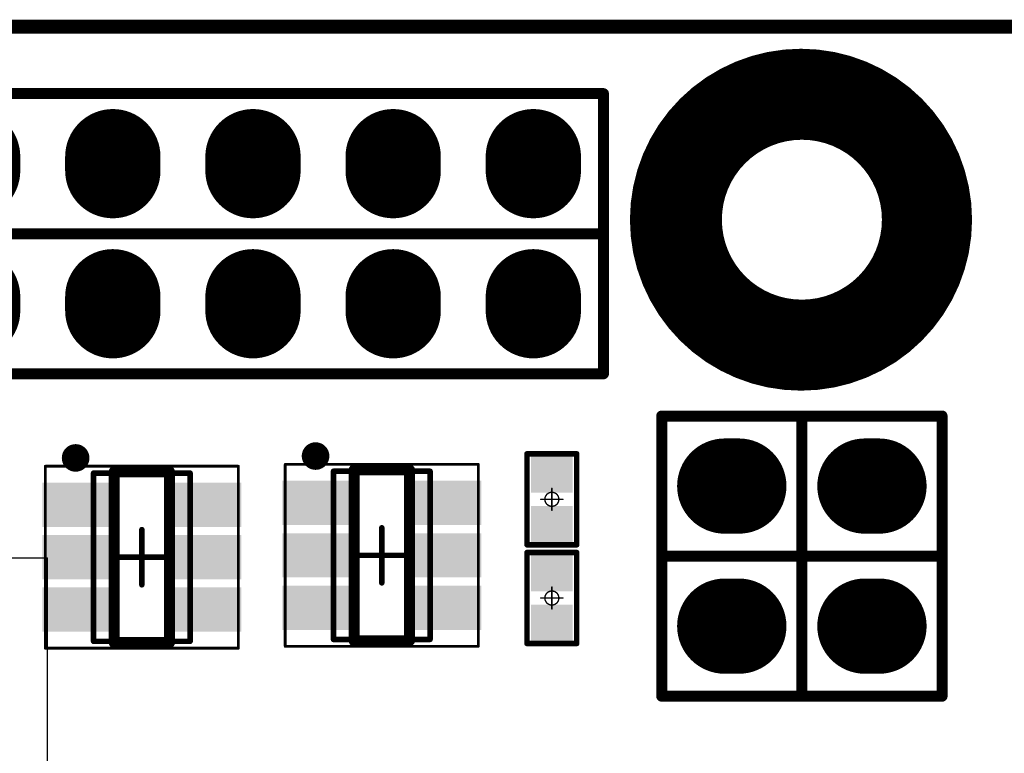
# Model space of a CAD drawing. Header units: millimetres. Extents: x 12.26 to 15.71, y 9.85 to 12.1.
# Tile 20 of 21: x 14.14 to 14.84, y 11.58 to 12.1. Entities that reach past the tile are written whole.
import ezdxf

# ---------------------------------------------------------------- set-up
doc = ezdxf.new("R2010")
doc.units = ezdxf.units.MM
doc.header["$MEASUREMENT"] = 0
for name, color, linetype in [('BottomLayer', 5, 'Continuous'), ('BottomOverlay', 54, 'Continuous'), ('BottomSolder', 6, 'Continuous'), ('KeepOutLayer', 6, 'Continuous'), ('Mechanical13', 56, 'Continuous'), ('Mechanical15', 56, 'Continuous'), ('MidLayer1', 16, 'Continuous'), ('MidLayer2', 76, 'Continuous'), ('MultiLayer', 9, 'Continuous'), ('TopLayer', 1, 'Continuous'), ('TopOverlay', 2, 'Continuous'), ('TopPaste', 8, 'Continuous'), ('TopSolder', 216, 'Continuous')]:
    doc.layers.add(name, color=color, linetype=linetype)

# ---------------------------------------------------------------- blocks, each defined once
blk = doc.blocks.new('SOT_23_6_8')
at = {"layer": 'Mechanical13', "const_width": 0.00394}
for points in [[(-0.03445, -0.06004), (-0.03445, 0.06004)], [(-0.03445, 0.06004), (0.03445, 0.06004)], [(0.03445, -0.06004), (0.03445, 0.06004)], [(-0.03445, -0.06004), (0.03445, -0.06004)]]:
    blk.add_lwpolyline(points, dxfattribs=at)
at = {"layer": 'Mechanical13', "const_width": 0.00197}
for points in [[(-0.03543, 0.06004, 1), (-0.03346, 0.06004, 1)], [(-0.03543, 0.06004, 1), (-0.03346, 0.06004, 1)], [(0.03346, 0.06004, 1), (0.03543, 0.06004, 1)], [(0.03346, 0.06004, 1), (0.03543, 0.06004, 1)], [(-0.03543, -0.06004, 1), (-0.03346, -0.06004, 1)], [(-0.03543, -0.06004, 1), (-0.03346, -0.06004, 1)], [(0.03346, -0.06004, 1), (0.03543, -0.06004, 1)], [(0.03346, -0.06004, 1), (0.03543, -0.06004, 1)]]:
    blk.add_lwpolyline(points, format="xyb", close=True, dxfattribs=at)
at = {"layer": 'Mechanical15'}
for points, const_width in [([(-0.0689, 0.06496), (-0.0689, -0.06496)], 0.00197), ([(-0.0689, 0.06496), (0.0689, 0.06496)], 0.00197), ([(0.0689, -0.06496), (0.0689, 0.06496)], 0.00197), ([(0, -0.01969), (0, 0.01969)], 0.00394), ([(-0.01969, 0), (0.01969, 0)], 0.00394), ([(-0.0689, -0.06496), (0.0689, -0.06496)], 0.00197)]:
    blk.add_lwpolyline(points, dxfattribs=dict(at, const_width=const_width))
for points, const_width in [([(-0.06939, 0.06496, 1), (-0.06841, 0.06496, 1)], 0.000984), ([(-0.06939, 0.06496, 1), (-0.06841, 0.06496, 1)], 0.000984), ([(0.06841, 0.06496, 1), (0.06939, 0.06496, 1)], 0.000984), ([(0.06841, 0.06496, 1), (0.06939, 0.06496, 1)], 0.000984), ([(-0.00098, 0.01969, 1), (0.00098, 0.01969, 1)], 0.00197), ([(-0.02067, 0, 1), (-0.0187, 0, 1)], 0.00197), ([(0.0187, 0, 1), (0.02067, 0, 1)], 0.00197), ([(-0.00098, -0.01969, 1), (0.00098, -0.01969, 1)], 0.00197), ([(-0.06939, -0.06496, 1), (-0.06841, -0.06496, 1)], 0.000984), ([(-0.06939, -0.06496, 1), (-0.06841, -0.06496, 1)], 0.000984), ([(0.06841, -0.06496, 1), (0.06939, -0.06496, 1)], 0.000984), ([(0.06841, -0.06496, 1), (0.06939, -0.06496, 1)], 0.000984)]:
    blk.add_lwpolyline(points, format="xyb", close=True, dxfattribs=dict(at, const_width=const_width))
at = {"layer": 'TopLayer'}
for points in [[(-0.02756, 0.02559), (-0.02756, 0.04921), (-0.06693, 0.02559), (-0.06693, 0.04921)], [(0.06693, 0.02559), (0.06693, 0.04921), (0.02756, 0.02559), (0.02756, 0.04921)], [(-0.02756, -0.01181), (-0.02756, 0.01181), (-0.06693, -0.01181), (-0.06693, 0.01181)], [(0.06693, -0.01181), (0.06693, 0.01181), (0.02756, -0.01181), (0.02756, 0.01181)], [(-0.02756, -0.04921), (-0.02756, -0.02559), (-0.06693, -0.04921), (-0.06693, -0.02559)], [(0.06693, -0.04921), (0.06693, -0.02559), (0.02756, -0.04921), (0.02756, -0.02559)]]:
    blk.add_solid(points, dxfattribs=at)
at = {"layer": 'TopOverlay'}
for points, const_width in [([(-0.04232, 0.07087, 1), (-0.05217, 0.07087, 1)], 0.00984), ([(-0.05463, 0.07087, 1), (-0.0497, 0.07087, 1)], 0.00492), ([(-0.04478, 0.07087, 1), (-0.03986, 0.07087, 1)], 0.00492), ([(-0.02165, 0.06102, 1), (-0.01772, 0.06102, 1)], 0.00394), ([(-0.02165, 0.06102, 1), (-0.01772, 0.06102, 1)], 0.00394), ([(0.01772, 0.06102, 1), (0.02165, 0.06102, 1)], 0.00394), ([(0.01772, 0.06102, 1), (0.02165, 0.06102, 1)], 0.00394), ([(-0.02165, -0.06102, 1), (-0.01772, -0.06102, 1)], 0.00394), ([(-0.02165, -0.06102, 1), (-0.01772, -0.06102, 1)], 0.00394), ([(0.01772, -0.06102, 1), (0.02165, -0.06102, 1)], 0.00394), ([(0.01772, -0.06102, 1), (0.02165, -0.06102, 1)], 0.00394)]:
    blk.add_lwpolyline(points, format="xyb", close=True, dxfattribs=dict(at, const_width=const_width))
at = {"layer": 'TopOverlay', "const_width": 0.00787}
for points in [[(-0.01969, 0.06102), (0.01969, 0.06102)], [(-0.01969, -0.06102), (-0.01969, 0.06102)], [(0.01969, -0.06102), (0.01969, 0.06102)], [(-0.01969, -0.06102), (0.01969, -0.06102)]]:
    blk.add_lwpolyline(points, dxfattribs=at)
at = {"layer": 'TopPaste'}
for points in [[(-0.02756, 0.02559), (-0.02756, 0.04921), (-0.06693, 0.02559), (-0.06693, 0.04921)], [(0.06693, 0.02559), (0.06693, 0.04921), (0.02756, 0.02559), (0.02756, 0.04921)], [(-0.02756, -0.01181), (-0.02756, 0.01181), (-0.06693, -0.01181), (-0.06693, 0.01181)], [(0.06693, -0.01181), (0.06693, 0.01181), (0.02756, -0.01181), (0.02756, 0.01181)], [(-0.02756, -0.04921), (-0.02756, -0.02559), (-0.06693, -0.04921), (-0.06693, -0.02559)], [(0.06693, -0.04921), (0.06693, -0.02559), (0.02756, -0.04921), (0.02756, -0.02559)]]:
    blk.add_solid(points, dxfattribs=at)
at = {"layer": 'TopSolder'}
for points in [[(-0.02356, 0.02159), (-0.02356, 0.05321), (-0.07093, 0.02159), (-0.07093, 0.05321)], [(0.07093, 0.02159), (0.07093, 0.05321), (0.02356, 0.02159), (0.02356, 0.05321)], [(-0.02356, -0.01581), (-0.02356, 0.01581), (-0.07093, -0.01581), (-0.07093, 0.01581)], [(0.07093, -0.01581), (0.07093, 0.01581), (0.02356, -0.01581), (0.02356, 0.01581)], [(-0.02356, -0.05321), (-0.02356, -0.02159), (-0.07093, -0.05321), (-0.07093, -0.02159)], [(0.07093, -0.05321), (0.07093, -0.02159), (0.02356, -0.05321), (0.02356, -0.02159)]]:
    blk.add_solid(points, dxfattribs=at)
blk = doc.blocks.new('R0402_23')
at = {"layer": 'Mechanical15', "const_width": 0.001}
for points in [[(0, 0.00787), (0, -0.00787)], [(-0.00787, 0), (0.00787, 0)]]:
    blk.add_lwpolyline(points, dxfattribs=at)
at = {"layer": 'Mechanical15'}
for points, const_width in [([(-0.00025, 0.00787, 1), (0.00025, 0.00787, 1)], 0.0005), ([(-0.00812, 0, 1), (-0.00762, 0, 1)], 0.0005), ([(0.005, 0, 1), (-0.005, 0, 1)], 0.001), ([(-0.00525, 0, 1), (-0.00475, 0, 1)], 0.0005), ([(0.00475, 0, 1), (0.00525, 0, 1)], 0.0005), ([(0.00762, 0, 1), (0.00812, 0, 1)], 0.0005), ([(-0.00025, -0.00787, 1), (0.00025, -0.00787, 1)], 0.0005)]:
    blk.add_lwpolyline(points, format="xyb", close=True, dxfattribs=dict(at, const_width=const_width))
at = {"layer": 'TopLayer'}
for points in [[(-0.02657, -0.01082), (-0.00886, -0.01082), (-0.02657, 0.01083), (-0.00886, 0.01083)], [(0.00886, -0.01083), (0.02657, -0.01083), (0.00886, 0.01083), (0.02657, 0.01083)]]:
    blk.add_solid(points, dxfattribs=at)
at = {"layer": 'TopOverlay', "const_width": 0.00394}
for points in [[(-0.03248, 0.01772), (-0.03248, -0.01772)], [(-0.03248, 0.01772), (0.03248, 0.01772)], [(0.03248, 0.01772), (0.03248, -0.01772)], [(0.03248, -0.01772), (-0.03248, -0.01772)]]:
    blk.add_lwpolyline(points, dxfattribs=at)
at = {"layer": 'TopOverlay', "const_width": 0.00197}
for points in [[(-0.03346, 0.01772, 1), (-0.0315, 0.01772, 1)], [(-0.03346, 0.01772, 1), (-0.0315, 0.01772, 1)], [(0.0315, 0.01772, 1), (0.03346, 0.01772, 1)], [(0.0315, 0.01772, 1), (0.03346, 0.01772, 1)], [(-0.03346, -0.01772, 1), (-0.0315, -0.01772, 1)], [(-0.03346, -0.01772, 1), (-0.0315, -0.01772, 1)], [(0.0315, -0.01772, 1), (0.03346, -0.01772, 1)], [(0.0315, -0.01772, 1), (0.03346, -0.01772, 1)]]:
    blk.add_lwpolyline(points, format="xyb", close=True, dxfattribs=at)
at = {"layer": 'TopPaste'}
for points in [[(-0.02657, -0.01082), (-0.00886, -0.01082), (-0.02657, 0.01083), (-0.00886, 0.01083)], [(0.00886, -0.01083), (0.02657, -0.01083), (0.00886, 0.01083), (0.02657, 0.01083)]]:
    blk.add_solid(points, dxfattribs=at)
at = {"layer": 'TopSolder'}
for points in [[(-0.03057, -0.01482), (-0.00486, -0.01482), (-0.03057, 0.01483), (-0.00486, 0.01483)], [(0.00486, -0.01483), (0.03057, -0.01483), (0.00486, 0.01483), (0.03057, 0.01483)]]:
    blk.add_solid(points, dxfattribs=at)
blk = doc.blocks.new('R0402_25')
at = {"layer": 'Mechanical15', "const_width": 0.001}
for points in [[(0, -0.00787), (0, 0.00787)], [(0.00787, 0), (-0.00787, 0)]]:
    blk.add_lwpolyline(points, dxfattribs=at)
at = {"layer": 'Mechanical15'}
for points, const_width in [([(-0.00025, 0.00787, 1), (0.00025, 0.00787, 1)], 0.0005), ([(-0.00812, 0, 1), (-0.00762, 0, 1)], 0.0005), ([(0.005, 0, 1), (-0.005, 0, 1)], 0.001), ([(-0.00525, 0, 1), (-0.00475, 0, 1)], 0.0005), ([(0.00475, 0, 1), (0.00525, 0, 1)], 0.0005), ([(0.00762, 0, 1), (0.00812, 0, 1)], 0.0005), ([(-0.00025, -0.00787, 1), (0.00025, -0.00787, 1)], 0.0005)]:
    blk.add_lwpolyline(points, format="xyb", close=True, dxfattribs=dict(at, const_width=const_width))
at = {"layer": 'TopLayer'}
for points in [[(-0.02657, -0.01082), (-0.00886, -0.01082), (-0.02657, 0.01083), (-0.00886, 0.01083)], [(0.00886, -0.01083), (0.02657, -0.01083), (0.00886, 0.01083), (0.02657, 0.01083)]]:
    blk.add_solid(points, dxfattribs=at)
at = {"layer": 'TopOverlay', "const_width": 0.00394}
for points in [[(-0.03248, -0.01772), (-0.03248, 0.01772)], [(0.03248, 0.01772), (-0.03248, 0.01772)], [(0.03248, -0.01772), (0.03248, 0.01772)], [(0.03248, -0.01772), (-0.03248, -0.01772)]]:
    blk.add_lwpolyline(points, dxfattribs=at)
at = {"layer": 'TopOverlay', "const_width": 0.00197}
for points in [[(-0.03346, 0.01772, 1), (-0.0315, 0.01772, 1)], [(-0.03346, 0.01772, 1), (-0.0315, 0.01772, 1)], [(0.0315, 0.01772, 1), (0.03346, 0.01772, 1)], [(0.0315, 0.01772, 1), (0.03346, 0.01772, 1)], [(-0.03346, -0.01772, 1), (-0.0315, -0.01772, 1)], [(-0.03346, -0.01772, 1), (-0.0315, -0.01772, 1)], [(0.0315, -0.01772, 1), (0.03346, -0.01772, 1)], [(0.0315, -0.01772, 1), (0.03346, -0.01772, 1)]]:
    blk.add_lwpolyline(points, format="xyb", close=True, dxfattribs=at)
at = {"layer": 'TopPaste'}
for points in [[(-0.02657, -0.01082), (-0.00886, -0.01082), (-0.02657, 0.01083), (-0.00886, 0.01083)], [(0.00886, -0.01083), (0.02657, -0.01083), (0.00886, 0.01083), (0.02657, 0.01083)]]:
    blk.add_solid(points, dxfattribs=at)
at = {"layer": 'TopSolder'}
for points in [[(-0.03057, -0.01482), (-0.00486, -0.01482), (-0.03057, 0.01483), (-0.00486, 0.01483)], [(0.00486, -0.01483), (0.03057, -0.01483), (0.00486, 0.01483), (0.03057, 0.01483)]]:
    blk.add_solid(points, dxfattribs=at)
blk = doc.blocks.new('H______2_2_30')
at = {"layer": 'BottomLayer', "const_width": 0.06}
for points in [[(-0.055, 0.05), (-0.045, 0.05)], [(0.045, 0.05), (0.055, 0.05)], [(-0.055, -0.05), (-0.045, -0.05)], [(0.045, -0.05), (0.055, -0.05)]]:
    blk.add_lwpolyline(points, dxfattribs=at)
at = {"layer": 'BottomLayer', "const_width": 0.03}
for points in [[(-0.07, 0.05, 1), (-0.04, 0.05, 1)], [(-0.06, 0.05, 1), (-0.03, 0.05, 1)], [(0.03, 0.05, 1), (0.06, 0.05, 1)], [(0.04, 0.05, 1), (0.07, 0.05, 1)], [(-0.07, -0.05, 1), (-0.04, -0.05, 1)], [(-0.06, -0.05, 1), (-0.03, -0.05, 1)], [(0.03, -0.05, 1), (0.06, -0.05, 1)], [(0.04, -0.05, 1), (0.07, -0.05, 1)]]:
    blk.add_lwpolyline(points, format="xyb", close=True, dxfattribs=at)
at = {"layer": 'BottomSolder', "const_width": 0.068}
for points in [[(-0.055, 0.05), (-0.045, 0.05)], [(0.045, 0.05), (0.055, 0.05)], [(-0.055, -0.05), (-0.045, -0.05)], [(0.045, -0.05), (0.055, -0.05)]]:
    blk.add_lwpolyline(points, dxfattribs=at)
at = {"layer": 'BottomSolder', "const_width": 0.034}
for points in [[(-0.072, 0.05, 1), (-0.038, 0.05, 1)], [(-0.062, 0.05, 1), (-0.028, 0.05, 1)], [(0.028, 0.05, 1), (0.062, 0.05, 1)], [(0.038, 0.05, 1), (0.072, 0.05, 1)], [(-0.072, -0.05, 1), (-0.038, -0.05, 1)], [(-0.062, -0.05, 1), (-0.028, -0.05, 1)], [(0.028, -0.05, 1), (0.062, -0.05, 1)], [(0.038, -0.05, 1), (0.072, -0.05, 1)]]:
    blk.add_lwpolyline(points, format="xyb", close=True, dxfattribs=at)
at = {"layer": 'MidLayer1', "const_width": 0.06}
for points in [[(-0.055, 0.05), (-0.045, 0.05)], [(0.045, 0.05), (0.055, 0.05)], [(-0.055, -0.05), (-0.045, -0.05)], [(0.045, -0.05), (0.055, -0.05)]]:
    blk.add_lwpolyline(points, dxfattribs=at)
at = {"layer": 'MidLayer1', "const_width": 0.03}
for points in [[(-0.07, 0.05, 1), (-0.04, 0.05, 1)], [(-0.06, 0.05, 1), (-0.03, 0.05, 1)], [(0.03, 0.05, 1), (0.06, 0.05, 1)], [(0.04, 0.05, 1), (0.07, 0.05, 1)], [(-0.07, -0.05, 1), (-0.04, -0.05, 1)], [(-0.06, -0.05, 1), (-0.03, -0.05, 1)], [(0.03, -0.05, 1), (0.06, -0.05, 1)], [(0.04, -0.05, 1), (0.07, -0.05, 1)]]:
    blk.add_lwpolyline(points, format="xyb", close=True, dxfattribs=at)
at = {"layer": 'MidLayer2', "const_width": 0.06}
for points in [[(-0.055, 0.05), (-0.045, 0.05)], [(0.045, 0.05), (0.055, 0.05)], [(-0.055, -0.05), (-0.045, -0.05)], [(0.045, -0.05), (0.055, -0.05)]]:
    blk.add_lwpolyline(points, dxfattribs=at)
at = {"layer": 'MidLayer2', "const_width": 0.03}
for points in [[(-0.07, 0.05, 1), (-0.04, 0.05, 1)], [(-0.06, 0.05, 1), (-0.03, 0.05, 1)], [(0.03, 0.05, 1), (0.06, 0.05, 1)], [(0.04, 0.05, 1), (0.07, 0.05, 1)], [(-0.07, -0.05, 1), (-0.04, -0.05, 1)], [(-0.06, -0.05, 1), (-0.03, -0.05, 1)], [(0.03, -0.05, 1), (0.06, -0.05, 1)], [(0.04, -0.05, 1), (0.07, -0.05, 1)]]:
    blk.add_lwpolyline(points, format="xyb", close=True, dxfattribs=at)
at = {"layer": 'MultiLayer', "const_width": 0.06}
for points in [[(-0.055, 0.05), (-0.045, 0.05)], [(0.045, 0.05), (0.055, 0.05)], [(-0.055, -0.05), (-0.045, -0.05)], [(0.045, -0.05), (0.055, -0.05)]]:
    blk.add_lwpolyline(points, dxfattribs=at)
at = {"layer": 'MultiLayer', "const_width": 0.03}
for points in [[(-0.07, 0.05, 1), (-0.04, 0.05, 1)], [(-0.06, 0.05, 1), (-0.03, 0.05, 1)], [(0.03, 0.05, 1), (0.06, 0.05, 1)], [(0.04, 0.05, 1), (0.07, 0.05, 1)], [(-0.07, -0.05, 1), (-0.04, -0.05, 1)], [(-0.06, -0.05, 1), (-0.03, -0.05, 1)], [(0.03, -0.05, 1), (0.06, -0.05, 1)], [(0.04, -0.05, 1), (0.07, -0.05, 1)]]:
    blk.add_lwpolyline(points, format="xyb", close=True, dxfattribs=at)
at = {"layer": 'TopLayer', "const_width": 0.06}
for points in [[(-0.055, 0.05), (-0.045, 0.05)], [(0.045, 0.05), (0.055, 0.05)], [(-0.055, -0.05), (-0.045, -0.05)], [(0.045, -0.05), (0.055, -0.05)]]:
    blk.add_lwpolyline(points, dxfattribs=at)
at = {"layer": 'TopLayer', "const_width": 0.03}
for points in [[(-0.07, 0.05, 1), (-0.04, 0.05, 1)], [(-0.06, 0.05, 1), (-0.03, 0.05, 1)], [(0.03, 0.05, 1), (0.06, 0.05, 1)], [(0.04, 0.05, 1), (0.07, 0.05, 1)], [(-0.07, -0.05, 1), (-0.04, -0.05, 1)], [(-0.06, -0.05, 1), (-0.03, -0.05, 1)], [(0.03, -0.05, 1), (0.06, -0.05, 1)], [(0.04, -0.05, 1), (0.07, -0.05, 1)]]:
    blk.add_lwpolyline(points, format="xyb", close=True, dxfattribs=at)
at = {"layer": 'TopOverlay', "const_width": 0.00787}
for points in [[(0.1, 0.1), (-0.1, 0.1)], [(-0.1, 0.1), (-0.1, -0.1)], [(0, 0.1), (0, -0.1)], [(0.1, 0.1), (0.1, -0.1)], [(0.1, 0), (-0.1, 0)], [(0.1, -0.1), (-0.1, -0.1)]]:
    blk.add_lwpolyline(points, dxfattribs=at)
at = {"layer": 'TopOverlay', "const_width": 0.00394}
for points in [[(-0.10197, 0.1, 1), (-0.09803, 0.1, 1)], [(-0.10197, 0.1, 1), (-0.09803, 0.1, 1)], [(-0.00197, 0.1, 1), (0.00197, 0.1, 1)], [(0.09803, 0.1, 1), (0.10197, 0.1, 1)], [(0.09803, 0.1, 1), (0.10197, 0.1, 1)], [(-0.10197, 0, 1), (-0.09803, 0, 1)], [(0.09803, 0, 1), (0.10197, 0, 1)], [(-0.10197, -0.1, 1), (-0.09803, -0.1, 1)], [(-0.10197, -0.1, 1), (-0.09803, -0.1, 1)], [(-0.00197, -0.1, 1), (0.00197, -0.1, 1)], [(0.09803, -0.1, 1), (0.10197, -0.1, 1)], [(0.09803, -0.1, 1), (0.10197, -0.1, 1)]]:
    blk.add_lwpolyline(points, format="xyb", close=True, dxfattribs=at)
at = {"layer": 'TopSolder', "const_width": 0.068}
for points in [[(-0.055, 0.05), (-0.045, 0.05)], [(0.045, 0.05), (0.055, 0.05)], [(-0.055, -0.05), (-0.045, -0.05)], [(0.045, -0.05), (0.055, -0.05)]]:
    blk.add_lwpolyline(points, dxfattribs=at)
at = {"layer": 'TopSolder', "const_width": 0.034}
for points in [[(-0.072, 0.05, 1), (-0.038, 0.05, 1)], [(-0.062, 0.05, 1), (-0.028, 0.05, 1)], [(0.028, 0.05, 1), (0.062, 0.05, 1)], [(0.038, 0.05, 1), (0.072, 0.05, 1)], [(-0.072, -0.05, 1), (-0.038, -0.05, 1)], [(-0.062, -0.05, 1), (-0.028, -0.05, 1)], [(0.028, -0.05, 1), (0.062, -0.05, 1)], [(0.038, -0.05, 1), (0.072, -0.05, 1)]]:
    blk.add_lwpolyline(points, format="xyb", close=True, dxfattribs=at)
blk = doc.blocks.new('SIM8200EA_M2__3042_35')
at = {"layer": 'TopOverlay', "const_width": 0.001}
for points in [[(-0.41043, 0.5999), (-0.59055, 0.5999)], [(-0.59055, -0.89616), (-0.59055, 0.5999)]]:
    blk.add_lwpolyline(points, dxfattribs=at)
at = {"layer": 'TopOverlay', "const_width": 0.0005}
blk.add_lwpolyline([(-0.5908, 0.5999, 1), (-0.5903, 0.5999, 1)], format="xyb", close=True, dxfattribs=at)
blk.add_lwpolyline([(-0.5908, 0.5999, 1), (-0.5903, 0.5999, 1)], format="xyb", close=True, dxfattribs=at)
blk = doc.blocks.new('H______20X2_36')
at = {"layer": 'BottomLayer', "const_width": 0.06}
for points in [[(-0.005, -1.6), (0.005, -1.6)], [(0.095, -1.6), (0.105, -1.6)], [(-0.005, -1.7), (0.005, -1.7)], [(0.095, -1.7), (0.105, -1.7)], [(-0.005, -1.8), (0.005, -1.8)], [(0.095, -1.8), (0.105, -1.8)], [(-0.005, -1.9), (0.005, -1.9)], [(0.095, -1.9), (0.105, -1.9)]]:
    blk.add_lwpolyline(points, dxfattribs=at)
at = {"layer": 'BottomLayer', "const_width": 0.03}
for points in [[(-0.02, -1.6, 1), (0.01, -1.6, 1)], [(-0.01, -1.6, 1), (0.02, -1.6, 1)], [(0.08, -1.6, 1), (0.11, -1.6, 1)], [(0.09, -1.6, 1), (0.12, -1.6, 1)], [(-0.02, -1.7, 1), (0.01, -1.7, 1)], [(-0.01, -1.7, 1), (0.02, -1.7, 1)], [(0.08, -1.7, 1), (0.11, -1.7, 1)], [(0.09, -1.7, 1), (0.12, -1.7, 1)], [(-0.02, -1.8, 1), (0.01, -1.8, 1)], [(-0.01, -1.8, 1), (0.02, -1.8, 1)], [(0.08, -1.8, 1), (0.11, -1.8, 1)], [(0.09, -1.8, 1), (0.12, -1.8, 1)], [(-0.02, -1.9, 1), (0.01, -1.9, 1)], [(-0.01, -1.9, 1), (0.02, -1.9, 1)], [(0.08, -1.9, 1), (0.11, -1.9, 1)], [(0.09, -1.9, 1), (0.12, -1.9, 1)]]:
    blk.add_lwpolyline(points, format="xyb", close=True, dxfattribs=at)
at = {"layer": 'BottomSolder', "const_width": 0.068}
for points in [[(-0.005, -1.5), (0.005, -1.5)], [(0.095, -1.5), (0.105, -1.5)], [(-0.005, -1.6), (0.005, -1.6)], [(0.095, -1.6), (0.105, -1.6)], [(-0.005, -1.7), (0.005, -1.7)], [(0.095, -1.7), (0.105, -1.7)], [(-0.005, -1.8), (0.005, -1.8)], [(0.095, -1.8), (0.105, -1.8)], [(-0.005, -1.9), (0.005, -1.9)], [(0.095, -1.9), (0.105, -1.9)]]:
    blk.add_lwpolyline(points, dxfattribs=at)
at = {"layer": 'BottomSolder', "const_width": 0.034}
for points in [[(-0.022, -1.5, 1), (0.012, -1.5, 1)], [(-0.012, -1.5, 1), (0.022, -1.5, 1)], [(0.078, -1.5, 1), (0.112, -1.5, 1)], [(0.088, -1.5, 1), (0.122, -1.5, 1)], [(-0.022, -1.6, 1), (0.012, -1.6, 1)], [(-0.012, -1.6, 1), (0.022, -1.6, 1)], [(0.078, -1.6, 1), (0.112, -1.6, 1)], [(0.088, -1.6, 1), (0.122, -1.6, 1)], [(-0.022, -1.7, 1), (0.012, -1.7, 1)], [(-0.012, -1.7, 1), (0.022, -1.7, 1)], [(0.078, -1.7, 1), (0.112, -1.7, 1)], [(0.088, -1.7, 1), (0.122, -1.7, 1)], [(-0.022, -1.8, 1), (0.012, -1.8, 1)], [(-0.012, -1.8, 1), (0.022, -1.8, 1)], [(0.078, -1.8, 1), (0.112, -1.8, 1)], [(0.088, -1.8, 1), (0.122, -1.8, 1)], [(-0.022, -1.9, 1), (0.012, -1.9, 1)], [(-0.012, -1.9, 1), (0.022, -1.9, 1)], [(0.078, -1.9, 1), (0.112, -1.9, 1)], [(0.088, -1.9, 1), (0.122, -1.9, 1)]]:
    blk.add_lwpolyline(points, format="xyb", close=True, dxfattribs=at)
at = {"layer": 'MidLayer1', "const_width": 0.06}
for points in [[(-0.005, -1.6), (0.005, -1.6)], [(0.095, -1.6), (0.105, -1.6)], [(-0.005, -1.7), (0.005, -1.7)], [(0.095, -1.7), (0.105, -1.7)], [(-0.005, -1.8), (0.005, -1.8)], [(0.095, -1.8), (0.105, -1.8)], [(-0.005, -1.9), (0.005, -1.9)], [(0.095, -1.9), (0.105, -1.9)]]:
    blk.add_lwpolyline(points, dxfattribs=at)
at = {"layer": 'MidLayer1', "const_width": 0.03}
for points in [[(-0.02, -1.6, 1), (0.01, -1.6, 1)], [(-0.01, -1.6, 1), (0.02, -1.6, 1)], [(0.08, -1.6, 1), (0.11, -1.6, 1)], [(0.09, -1.6, 1), (0.12, -1.6, 1)], [(-0.02, -1.7, 1), (0.01, -1.7, 1)], [(-0.01, -1.7, 1), (0.02, -1.7, 1)], [(0.08, -1.7, 1), (0.11, -1.7, 1)], [(0.09, -1.7, 1), (0.12, -1.7, 1)], [(-0.02, -1.8, 1), (0.01, -1.8, 1)], [(-0.01, -1.8, 1), (0.02, -1.8, 1)], [(0.08, -1.8, 1), (0.11, -1.8, 1)], [(0.09, -1.8, 1), (0.12, -1.8, 1)], [(-0.02, -1.9, 1), (0.01, -1.9, 1)], [(-0.01, -1.9, 1), (0.02, -1.9, 1)], [(0.08, -1.9, 1), (0.11, -1.9, 1)], [(0.09, -1.9, 1), (0.12, -1.9, 1)]]:
    blk.add_lwpolyline(points, format="xyb", close=True, dxfattribs=at)
at = {"layer": 'MidLayer2', "const_width": 0.06}
for points in [[(-0.005, -1.6), (0.005, -1.6)], [(0.095, -1.6), (0.105, -1.6)], [(-0.005, -1.7), (0.005, -1.7)], [(0.095, -1.7), (0.105, -1.7)], [(-0.005, -1.8), (0.005, -1.8)], [(0.095, -1.8), (0.105, -1.8)], [(-0.005, -1.9), (0.005, -1.9)], [(0.095, -1.9), (0.105, -1.9)]]:
    blk.add_lwpolyline(points, dxfattribs=at)
at = {"layer": 'MidLayer2', "const_width": 0.03}
for points in [[(-0.02, -1.6, 1), (0.01, -1.6, 1)], [(-0.01, -1.6, 1), (0.02, -1.6, 1)], [(0.08, -1.6, 1), (0.11, -1.6, 1)], [(0.09, -1.6, 1), (0.12, -1.6, 1)], [(-0.02, -1.7, 1), (0.01, -1.7, 1)], [(-0.01, -1.7, 1), (0.02, -1.7, 1)], [(0.08, -1.7, 1), (0.11, -1.7, 1)], [(0.09, -1.7, 1), (0.12, -1.7, 1)], [(-0.02, -1.8, 1), (0.01, -1.8, 1)], [(-0.01, -1.8, 1), (0.02, -1.8, 1)], [(0.08, -1.8, 1), (0.11, -1.8, 1)], [(0.09, -1.8, 1), (0.12, -1.8, 1)], [(-0.02, -1.9, 1), (0.01, -1.9, 1)], [(-0.01, -1.9, 1), (0.02, -1.9, 1)], [(0.08, -1.9, 1), (0.11, -1.9, 1)], [(0.09, -1.9, 1), (0.12, -1.9, 1)]]:
    blk.add_lwpolyline(points, format="xyb", close=True, dxfattribs=at)
at = {"layer": 'MultiLayer', "const_width": 0.06}
for points in [[(-0.005, -1.6), (0.005, -1.6)], [(0.095, -1.6), (0.105, -1.6)], [(-0.005, -1.7), (0.005, -1.7)], [(0.095, -1.7), (0.105, -1.7)], [(-0.005, -1.8), (0.005, -1.8)], [(0.095, -1.8), (0.105, -1.8)], [(-0.005, -1.9), (0.005, -1.9)], [(0.095, -1.9), (0.105, -1.9)]]:
    blk.add_lwpolyline(points, dxfattribs=at)
at = {"layer": 'MultiLayer', "const_width": 0.03}
for points in [[(-0.02, -1.6, 1), (0.01, -1.6, 1)], [(-0.01, -1.6, 1), (0.02, -1.6, 1)], [(0.08, -1.6, 1), (0.11, -1.6, 1)], [(0.09, -1.6, 1), (0.12, -1.6, 1)], [(-0.02, -1.7, 1), (0.01, -1.7, 1)], [(-0.01, -1.7, 1), (0.02, -1.7, 1)], [(0.08, -1.7, 1), (0.11, -1.7, 1)], [(0.09, -1.7, 1), (0.12, -1.7, 1)], [(-0.02, -1.8, 1), (0.01, -1.8, 1)], [(-0.01, -1.8, 1), (0.02, -1.8, 1)], [(0.08, -1.8, 1), (0.11, -1.8, 1)], [(0.09, -1.8, 1), (0.12, -1.8, 1)], [(-0.02, -1.9, 1), (0.01, -1.9, 1)], [(-0.01, -1.9, 1), (0.02, -1.9, 1)], [(0.08, -1.9, 1), (0.11, -1.9, 1)], [(0.09, -1.9, 1), (0.12, -1.9, 1)]]:
    blk.add_lwpolyline(points, format="xyb", close=True, dxfattribs=at)
at = {"layer": 'TopLayer', "const_width": 0.06}
for points in [[(-0.005, -1.6), (0.005, -1.6)], [(0.095, -1.6), (0.105, -1.6)], [(-0.005, -1.7), (0.005, -1.7)], [(0.095, -1.7), (0.105, -1.7)], [(-0.005, -1.8), (0.005, -1.8)], [(0.095, -1.8), (0.105, -1.8)], [(-0.005, -1.9), (0.005, -1.9)], [(0.095, -1.9), (0.105, -1.9)]]:
    blk.add_lwpolyline(points, dxfattribs=at)
at = {"layer": 'TopLayer', "const_width": 0.03}
for points in [[(-0.02, -1.6, 1), (0.01, -1.6, 1)], [(-0.01, -1.6, 1), (0.02, -1.6, 1)], [(0.08, -1.6, 1), (0.11, -1.6, 1)], [(0.09, -1.6, 1), (0.12, -1.6, 1)], [(-0.02, -1.7, 1), (0.01, -1.7, 1)], [(-0.01, -1.7, 1), (0.02, -1.7, 1)], [(0.08, -1.7, 1), (0.11, -1.7, 1)], [(0.09, -1.7, 1), (0.12, -1.7, 1)], [(-0.02, -1.8, 1), (0.01, -1.8, 1)], [(-0.01, -1.8, 1), (0.02, -1.8, 1)], [(0.08, -1.8, 1), (0.11, -1.8, 1)], [(0.09, -1.8, 1), (0.12, -1.8, 1)], [(-0.02, -1.9, 1), (0.01, -1.9, 1)], [(-0.01, -1.9, 1), (0.02, -1.9, 1)], [(0.08, -1.9, 1), (0.11, -1.9, 1)], [(0.09, -1.9, 1), (0.12, -1.9, 1)]]:
    blk.add_lwpolyline(points, format="xyb", close=True, dxfattribs=at)
at = {"layer": 'TopOverlay', "const_width": 0.00787}
for points in [[(-0.05, 0.06), (-0.05, -1.95)], [(0.05, 0.06), (0.05, -1.95)], [(0.05, 0.06), (0.05, -1.95)], [(0.15, 0.06), (0.15, -1.95)], [(-0.05, -1.95), (0.05, -1.95)], [(0.05, -1.95), (0.15, -1.95)]]:
    blk.add_lwpolyline(points, dxfattribs=at)
at = {"layer": 'TopOverlay', "const_width": 0.00394}
for points in [[(-0.05197, -1.95, 1), (-0.04803, -1.95, 1)], [(-0.05197, -1.95, 1), (-0.04803, -1.95, 1)], [(0.04803, -1.95, 1), (0.05197, -1.95, 1)], [(0.04803, -1.95, 1), (0.05197, -1.95, 1)], [(0.04803, -1.95, 1), (0.05197, -1.95, 1)], [(0.04803, -1.95, 1), (0.05197, -1.95, 1)], [(0.14803, -1.95, 1), (0.15197, -1.95, 1)], [(0.14803, -1.95, 1), (0.15197, -1.95, 1)]]:
    blk.add_lwpolyline(points, format="xyb", close=True, dxfattribs=at)
at = {"layer": 'TopSolder', "const_width": 0.068}
for points in [[(-0.005, -1.5), (0.005, -1.5)], [(0.095, -1.5), (0.105, -1.5)], [(-0.005, -1.6), (0.005, -1.6)], [(0.095, -1.6), (0.105, -1.6)], [(-0.005, -1.7), (0.005, -1.7)], [(0.095, -1.7), (0.105, -1.7)], [(-0.005, -1.8), (0.005, -1.8)], [(0.095, -1.8), (0.105, -1.8)], [(-0.005, -1.9), (0.005, -1.9)], [(0.095, -1.9), (0.105, -1.9)]]:
    blk.add_lwpolyline(points, dxfattribs=at)
at = {"layer": 'TopSolder', "const_width": 0.034}
for points in [[(-0.022, -1.5, 1), (0.012, -1.5, 1)], [(-0.012, -1.5, 1), (0.022, -1.5, 1)], [(0.078, -1.5, 1), (0.112, -1.5, 1)], [(0.088, -1.5, 1), (0.122, -1.5, 1)], [(-0.022, -1.6, 1), (0.012, -1.6, 1)], [(-0.012, -1.6, 1), (0.022, -1.6, 1)], [(0.078, -1.6, 1), (0.112, -1.6, 1)], [(0.088, -1.6, 1), (0.122, -1.6, 1)], [(-0.022, -1.7, 1), (0.012, -1.7, 1)], [(-0.012, -1.7, 1), (0.022, -1.7, 1)], [(0.078, -1.7, 1), (0.112, -1.7, 1)], [(0.088, -1.7, 1), (0.122, -1.7, 1)], [(-0.022, -1.8, 1), (0.012, -1.8, 1)], [(-0.012, -1.8, 1), (0.022, -1.8, 1)], [(0.078, -1.8, 1), (0.112, -1.8, 1)], [(0.088, -1.8, 1), (0.122, -1.8, 1)], [(-0.022, -1.9, 1), (0.012, -1.9, 1)], [(-0.012, -1.9, 1), (0.022, -1.9, 1)], [(0.078, -1.9, 1), (0.112, -1.9, 1)], [(0.088, -1.9, 1), (0.122, -1.9, 1)]]:
    blk.add_lwpolyline(points, format="xyb", close=True, dxfattribs=at)
blk = doc.blocks.new('SOT_23_6_64')
at = {"layer": 'Mechanical13', "const_width": 0.00394}
for points in [[(-0.03445, 0.06004), (0.03445, 0.06004)], [(-0.03445, -0.06004), (-0.03445, 0.06004)], [(0.03445, -0.06004), (0.03445, 0.06004)], [(-0.03445, -0.06004), (0.03445, -0.06004)]]:
    blk.add_lwpolyline(points, dxfattribs=at)
at = {"layer": 'Mechanical13', "const_width": 0.00197}
for points in [[(-0.03543, 0.06004, 1), (-0.03346, 0.06004, 1)], [(-0.03543, 0.06004, 1), (-0.03346, 0.06004, 1)], [(0.03346, 0.06004, 1), (0.03543, 0.06004, 1)], [(0.03346, 0.06004, 1), (0.03543, 0.06004, 1)], [(-0.03543, -0.06004, 1), (-0.03346, -0.06004, 1)], [(-0.03543, -0.06004, 1), (-0.03346, -0.06004, 1)], [(0.03346, -0.06004, 1), (0.03543, -0.06004, 1)], [(0.03346, -0.06004, 1), (0.03543, -0.06004, 1)]]:
    blk.add_lwpolyline(points, format="xyb", close=True, dxfattribs=at)
at = {"layer": 'Mechanical15'}
for points, const_width in [([(-0.0689, 0.06496), (0.0689, 0.06496)], 0.00197), ([(-0.0689, 0.06496), (-0.0689, -0.06496)], 0.00197), ([(0.0689, -0.06496), (0.0689, 0.06496)], 0.00197), ([(0, -0.01969), (0, 0.01969)], 0.00394), ([(-0.01968, 0), (0.01969, 0)], 0.00394), ([(-0.0689, -0.06496), (0.0689, -0.06496)], 0.00197)]:
    blk.add_lwpolyline(points, dxfattribs=dict(at, const_width=const_width))
for points, const_width in [([(-0.06939, 0.06496, 1), (-0.06841, 0.06496, 1)], 0.000984), ([(-0.06939, 0.06496, 1), (-0.06841, 0.06496, 1)], 0.000984), ([(0.06841, 0.06496, 1), (0.06939, 0.06496, 1)], 0.000984), ([(0.06841, 0.06496, 1), (0.06939, 0.06496, 1)], 0.000984), ([(-0.00098, 0.01969, 1), (0.00098, 0.01969, 1)], 0.00197), ([(-0.02067, 0, 1), (-0.0187, 0, 1)], 0.00197), ([(0.0187, 0, 1), (0.02067, 0, 1)], 0.00197), ([(-0.00098, -0.01969, 1), (0.00098, -0.01969, 1)], 0.00197), ([(-0.06939, -0.06496, 1), (-0.06841, -0.06496, 1)], 0.000984), ([(-0.06939, -0.06496, 1), (-0.06841, -0.06496, 1)], 0.000984), ([(0.06841, -0.06496, 1), (0.06939, -0.06496, 1)], 0.000984), ([(0.06841, -0.06496, 1), (0.06939, -0.06496, 1)], 0.000984)]:
    blk.add_lwpolyline(points, format="xyb", close=True, dxfattribs=dict(at, const_width=const_width))
at = {"layer": 'TopLayer'}
for points in [[(-0.02756, 0.02559), (-0.02756, 0.04921), (-0.06693, 0.02559), (-0.06693, 0.04921)], [(0.06693, 0.02559), (0.06693, 0.04921), (0.02756, 0.02559), (0.02756, 0.04921)], [(-0.02756, -0.01181), (-0.02756, 0.01181), (-0.06693, -0.01181), (-0.06693, 0.01181)], [(0.06693, -0.01181), (0.06693, 0.01181), (0.02756, -0.01181), (0.02756, 0.01181)], [(-0.02756, -0.04921), (-0.02756, -0.02559), (-0.06693, -0.04921), (-0.06693, -0.02559)], [(0.06693, -0.04921), (0.06693, -0.02559), (0.02756, -0.04921), (0.02756, -0.02559)]]:
    blk.add_solid(points, dxfattribs=at)
at = {"layer": 'TopOverlay'}
for points, const_width in [([(-0.04232, 0.07087, 1), (-0.05217, 0.07087, 1)], 0.00984), ([(-0.05463, 0.07087, 1), (-0.0497, 0.07087, 1)], 0.00492), ([(-0.04478, 0.07087, 1), (-0.03986, 0.07087, 1)], 0.00492), ([(-0.02165, 0.06102, 1), (-0.01772, 0.06102, 1)], 0.00394), ([(-0.02165, 0.06102, 1), (-0.01772, 0.06102, 1)], 0.00394), ([(0.01772, 0.06102, 1), (0.02165, 0.06102, 1)], 0.00394), ([(0.01772, 0.06102, 1), (0.02165, 0.06102, 1)], 0.00394), ([(-0.02165, -0.06102, 1), (-0.01772, -0.06102, 1)], 0.00394), ([(-0.02165, -0.06102, 1), (-0.01772, -0.06102, 1)], 0.00394), ([(0.01772, -0.06102, 1), (0.02165, -0.06102, 1)], 0.00394), ([(0.01772, -0.06102, 1), (0.02165, -0.06102, 1)], 0.00394)]:
    blk.add_lwpolyline(points, format="xyb", close=True, dxfattribs=dict(at, const_width=const_width))
at = {"layer": 'TopOverlay', "const_width": 0.00787}
for points in [[(-0.01968, -0.06102), (-0.01968, 0.06102)], [(-0.01968, 0.06102), (0.01969, 0.06102)], [(0.01969, -0.06102), (0.01969, 0.06102)], [(-0.01968, -0.06102), (0.01969, -0.06102)]]:
    blk.add_lwpolyline(points, dxfattribs=at)
at = {"layer": 'TopPaste'}
for points in [[(-0.02756, 0.02559), (-0.02756, 0.04921), (-0.06693, 0.02559), (-0.06693, 0.04921)], [(0.06693, 0.02559), (0.06693, 0.04921), (0.02756, 0.02559), (0.02756, 0.04921)], [(-0.02756, -0.01181), (-0.02756, 0.01181), (-0.06693, -0.01181), (-0.06693, 0.01181)], [(0.06693, -0.01181), (0.06693, 0.01181), (0.02756, -0.01181), (0.02756, 0.01181)], [(-0.02756, -0.04921), (-0.02756, -0.02559), (-0.06693, -0.04921), (-0.06693, -0.02559)], [(0.06693, -0.04921), (0.06693, -0.02559), (0.02756, -0.04921), (0.02756, -0.02559)]]:
    blk.add_solid(points, dxfattribs=at)
at = {"layer": 'TopSolder'}
for points in [[(-0.02356, 0.02159), (-0.02356, 0.05321), (-0.07093, 0.02159), (-0.07093, 0.05321)], [(0.07093, 0.02159), (0.07093, 0.05321), (0.02356, 0.02159), (0.02356, 0.05321)], [(-0.02356, -0.01581), (-0.02356, 0.01581), (-0.07093, -0.01581), (-0.07093, 0.01581)], [(0.07093, -0.01581), (0.07093, 0.01581), (0.02356, -0.01581), (0.02356, 0.01581)], [(-0.02356, -0.05321), (-0.02356, -0.02159), (-0.07093, -0.05321), (-0.07093, -0.02159)], [(0.07093, -0.05321), (0.07093, -0.02159), (0.02356, -0.05321), (0.02356, -0.02159)]]:
    blk.add_solid(points, dxfattribs=at)

msp = doc.modelspace()

# ---------------------------------------------------------------- linework, layer by layer
at = {"layer": 'BottomLayer'}
for p, q in [((14.66272, 12.07059), (14.6808, 12.07493)), ((14.6808, 12.07493), (14.69933, 12.07639)), ((14.69933, 12.07639), (14.69933, 12.07639)), ((14.69933, 12.07639), (14.71787, 12.07493)), ((14.71787, 12.07493), (14.73594, 12.07059)), ((14.64555, 12.06347), (14.66272, 12.07059)), ((14.73594, 12.07059), (14.75312, 12.06347)), ((14.62969, 12.05376), (14.64555, 12.06347)), ((14.75312, 12.06347), (14.76897, 12.05376)), ((14.61556, 12.04169), (14.62969, 12.05376)), ((14.76897, 12.05376), (14.78311, 12.04169)), ((14.60348, 12.02755), (14.61556, 12.04169)), ((14.78311, 12.04169), (14.79518, 12.02755)), ((14.59377, 12.0117), (14.60348, 12.02755)), ((14.79518, 12.02755), (14.80489, 12.0117)), ((14.58666, 11.99452), (14.59377, 12.0117)), ((14.80489, 12.0117), (14.81201, 11.99452)), ((14.58232, 11.97644), (14.58666, 11.99452)), ((14.81201, 11.99452), (14.81635, 11.97644)), ((14.58086, 11.95791), (14.58232, 11.97644)), ((14.81635, 11.97644), (14.81781, 11.95791)), ((14.58232, 11.93938), (14.58086, 11.95791)), ((14.58086, 11.95791), (14.58086, 11.95791)), ((14.81781, 11.95791), (14.81635, 11.93938)), ((14.81781, 11.95791), (14.81781, 11.95791)), ((14.58666, 11.9213), (14.58232, 11.93938)), ((14.81635, 11.93938), (14.81201, 11.9213)), ((14.59377, 11.90412), (14.58666, 11.9213)), ((14.81201, 11.9213), (14.80489, 11.90412)), ((14.60348, 11.88827), (14.59377, 11.90412)), ((14.80489, 11.90412), (14.79518, 11.88827)), ((14.61556, 11.87414), (14.60348, 11.88827)), ((14.79518, 11.88827), (14.78311, 11.87414)), ((14.62969, 11.86206), (14.61556, 11.87414)), ((14.78311, 11.87414), (14.76897, 11.86206)), ((14.64555, 11.85235), (14.62969, 11.86206)), ((14.76897, 11.86206), (14.75312, 11.85235)), ((14.66272, 11.84523), (14.64555, 11.85235)), ((14.75312, 11.85235), (14.73594, 11.84523)), ((14.6808, 11.84089), (14.66272, 11.84523)), ((14.73594, 11.84523), (14.71787, 11.84089)), ((14.69933, 11.83943), (14.6808, 11.84089)), ((14.71787, 11.84089), (14.69933, 11.83943)), ((14.69933, 11.83943), (14.69933, 11.83943))]:
    msp.add_line(p, q, dxfattribs=at)
at = {"layer": 'BottomOverlay'}
for points, const_width in [([(14.78922, 11.95811, 1), (14.60812, 11.95811, 1)], 0.06299), ([(14.59237, 11.95811, 1), (14.62387, 11.95811, 1)], 0.0315), ([(14.77348, 11.95811, 1), (14.80497, 11.95811, 1)], 0.0315)]:
    msp.add_lwpolyline(points, format="xyb", close=True, dxfattribs=dict(at, const_width=const_width))
at = {"layer": 'KeepOutLayer', "const_width": 0.01}
msp.add_lwpolyline([(12.39614, 12.09591), (15.50639, 12.09591)], dxfattribs=at)
at = {"layer": 'KeepOutLayer'}
for points, const_width in [([(14.75836, 11.95811, 1), (14.64025, 11.95811, 1)], 0.00394), ([(14.63926, 11.95811, 1), (14.64123, 11.95811, 1)], 0.00197), ([(14.75737, 11.95811, 1), (14.75934, 11.95811, 1)], 0.00197)]:
    msp.add_lwpolyline(points, format="xyb", close=True, dxfattribs=dict(at, const_width=const_width))
at = {"layer": 'TopLayer'}
for p, q in [((14.66272, 12.07059), (14.6808, 12.07493)), ((14.6808, 12.07493), (14.69933, 12.07639)), ((14.69933, 12.07639), (14.69933, 12.07639)), ((14.69933, 12.07639), (14.71787, 12.07493)), ((14.71787, 12.07493), (14.73594, 12.07059)), ((14.64555, 12.06347), (14.66272, 12.07059)), ((14.73594, 12.07059), (14.75312, 12.06347)), ((14.62969, 12.05376), (14.64555, 12.06347)), ((14.75312, 12.06347), (14.76897, 12.05376)), ((14.61556, 12.04169), (14.62969, 12.05376)), ((14.76897, 12.05376), (14.78311, 12.04169)), ((14.60348, 12.02755), (14.61556, 12.04169)), ((14.78311, 12.04169), (14.79518, 12.02755)), ((14.59377, 12.0117), (14.60348, 12.02755)), ((14.79518, 12.02755), (14.80489, 12.0117)), ((14.58666, 11.99452), (14.59377, 12.0117)), ((14.80489, 12.0117), (14.81201, 11.99452)), ((14.58232, 11.97644), (14.58666, 11.99452)), ((14.81201, 11.99452), (14.81635, 11.97644)), ((14.58086, 11.95791), (14.58232, 11.97644)), ((14.81635, 11.97644), (14.81781, 11.95791)), ((14.58232, 11.93938), (14.58086, 11.95791)), ((14.58086, 11.95791), (14.58086, 11.95791)), ((14.81781, 11.95791), (14.81635, 11.93938)), ((14.81781, 11.95791), (14.81781, 11.95791)), ((14.58666, 11.9213), (14.58232, 11.93938)), ((14.81635, 11.93938), (14.81201, 11.9213)), ((14.59377, 11.90412), (14.58666, 11.9213)), ((14.81201, 11.9213), (14.80489, 11.90412)), ((14.60348, 11.88827), (14.59377, 11.90412)), ((14.80489, 11.90412), (14.79518, 11.88827)), ((14.61556, 11.87414), (14.60348, 11.88827)), ((14.79518, 11.88827), (14.78311, 11.87414)), ((14.62969, 11.86206), (14.61556, 11.87414)), ((14.78311, 11.87414), (14.76897, 11.86206)), ((14.64555, 11.85235), (14.62969, 11.86206)), ((14.76897, 11.86206), (14.75312, 11.85235)), ((14.66272, 11.84523), (14.64555, 11.85235)), ((14.75312, 11.85235), (14.73594, 11.84523)), ((14.6808, 11.84089), (14.66272, 11.84523)), ((14.73594, 11.84523), (14.71787, 11.84089)), ((14.69933, 11.83943), (14.6808, 11.84089)), ((14.71787, 11.84089), (14.69933, 11.83943)), ((14.69933, 11.83943), (14.69933, 11.83943))]:
    msp.add_line(p, q, dxfattribs=at)

# ---------------------------------------------------------------- block references
for name, p, rotation in [('H______20X2_36', (12.60772, 11.89811), 89.99999999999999), ('H______2_2_30', (14.69929, 11.71795), 180), ('R0402_23', (14.52094, 11.7585), 270), ('SIM8200EA_M2__3042_35', (13.56102, 11.12598), 270), ('R0402_25', (14.52094, 11.68803), 90)]:
    msp.add_blockref(name, p, dxfattribs=dict(rotation=rotation))
for name, p in [('SOT_23_6_64', (14.22843, 11.71717)), ('SOT_23_6_8', (14.39961, 11.7185))]:
    msp.add_blockref(name, p)

doc.saveas('drawing.dxf')
